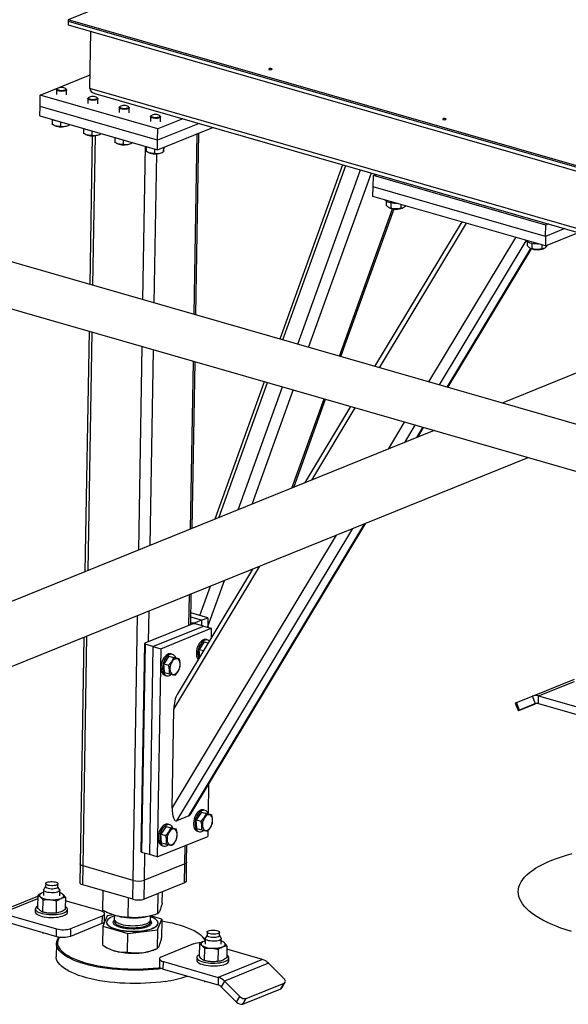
# Model space of a CAD drawing. Header units: millimetres. Extents: x 5 to 589, y 5 to 415.
# Tile 25 of 90: x 187 to 202, y 42 to 68. Entities that reach past the tile are written whole.
import ezdxf

# ---------------------------------------------------------------- set-up
doc = ezdxf.new("R2010")
doc.units = ezdxf.units.MM
doc.layers.add('TRAIT-FORT', color=4, linetype='Continuous', lineweight=25)

msp = doc.modelspace()

# ---------------------------------------------------------------- linework, layer by layer
at = {"layer": 'TRAIT-FORT', "color": 4, "linetype": 'Continuous', "lineweight": 25}
for p, q in [((205.575, 75.272), (188.106, 68.201)), ((188.105, 68.163), (188.103, 68.061)), ((188.103, 68.061), (225.552, 57.287)), ((188.106, 68.201), (188.105, 68.163)), ((188.105, 68.163), (225.554, 57.388)), ((225.554, 57.426), (188.106, 68.201)), ((188.685, 66.355), (188.711, 67.886)), ((187.353, 66.174), (188.692, 66.716)), ((187.348, 65.869), (187.353, 66.174)), ((190.509, 65.266), (187.353, 66.174)), ((187.79, 66.323), (187.788, 66.189)), ((187.817, 66.355), (187.799, 66.34)), ((188.052, 66.335), (188.034, 66.351)), ((188.058, 66.184), (188.06, 66.319)), ((225.924, 55.641), (188.685, 66.355)), ((188.816, 66.219), (225.907, 55.547)), ((188.632, 66.081), (188.629, 65.947)), ((188.659, 66.113), (188.641, 66.098)), ((188.893, 66.093), (188.876, 66.109)), ((188.9, 65.942), (188.902, 66.077)), ((187.343, 65.615), (187.348, 65.869)), ((190.504, 64.961), (187.348, 65.869)), ((189.473, 65.839), (189.471, 65.704)), ((189.5, 65.871), (189.482, 65.855)), ((189.735, 65.851), (189.717, 65.867)), ((189.741, 65.7), (189.743, 65.835)), ((187.343, 65.615), (190.499, 64.707)), ((187.677, 65.518), (187.675, 65.386)), ((187.9, 65.455), (187.898, 65.334)), ((188.134, 65.387), (188.134, 65.372)), ((190.315, 65.597), (190.312, 65.462)), ((190.342, 65.629), (190.324, 65.613)), ((191.619, 65.413), (190.504, 64.961)), ((191.182, 65.539), (190.509, 65.266)), ((190.576, 65.609), (190.559, 65.625)), ((190.583, 65.458), (190.585, 65.592)), ((217.214, 52.875), (173.972, 65.317)), ((187.718, 65.364), (187.738, 65.355)), ((188.08, 65.349), (188.106, 65.36)), ((188.518, 65.276), (188.516, 65.144)), ((188.56, 65.122), (188.58, 65.113)), ((188.742, 65.212), (188.74, 65.092)), ((188.921, 65.107), (188.947, 65.118)), ((188.975, 65.145), (188.975, 65.13)), ((190.499, 64.707), (191.984, 65.308)), ((190.504, 64.961), (190.509, 65.266)), ((191.487, 60.278), (191.569, 65.14)), ((191.534, 60.264), (191.616, 65.159)), ((188.752, 65.082), (188.684, 61.084)), ((188.765, 61.061), (188.833, 65.086)), ((189.36, 65.034), (189.358, 64.901)), ((189.401, 64.879), (189.421, 64.871)), ((189.583, 64.97), (189.581, 64.85)), ((189.763, 64.865), (189.789, 64.876)), ((189.817, 64.903), (189.817, 64.888)), ((190.499, 64.707), (190.504, 64.961)), ((190.112, 60.673), (190.181, 64.798)), ((190.202, 64.792), (190.199, 64.659)), ((190.243, 64.637), (190.263, 64.629)), ((190.414, 60.586), (190.482, 64.599)), ((190.425, 64.728), (190.423, 64.608)), ((190.604, 64.623), (190.63, 64.633)), ((190.66, 64.772), (190.658, 64.646)), ((190.671, 64.776), (190.67, 64.735)), ((173.635, 64.148), (215.387, 52.136)), ((195.473, 64.304), (193.784, 59.617)), ((193.87, 59.592), (195.558, 64.279)), ((194.269, 59.477), (195.958, 64.164)), ((194.56, 59.393), (196.249, 64.081)), ((196.294, 63.706), (196.299, 64.011)), ((196.299, 64.011), (196.378, 64.044)), ((200.927, 62.68), (196.299, 64.011)), ((196.289, 63.452), (196.294, 63.706)), ((200.922, 62.374), (196.294, 63.706)), ((200.918, 62.12), (196.289, 63.452)), ((196.647, 63.321), (196.645, 63.218)), ((196.77, 63.276), (196.768, 63.136)), ((195.388, 59.155), (196.816, 63.119)), ((195.428, 59.144), (196.858, 63.113)), ((196.726, 63.147), (196.738, 63.141)), ((197.034, 63.238), (197.033, 63.128)), ((197.08, 63.135), (197.09, 63.14)), ((198.672, 62.766), (196.334, 58.883)), ((196.462, 58.846), (198.799, 62.73)), ((200.918, 62.12), (201.809, 62.481)), ((200.922, 62.374), (200.927, 62.68)), ((201.445, 62.586), (200.922, 62.374)), ((201.007, 62.712), (200.927, 62.68)), ((197.788, 58.465), (200.126, 62.348)), ((198.072, 58.383), (200.407, 62.261)), ((200.434, 62.232), (200.432, 62.128)), ((200.922, 62.374), (200.918, 62.12)), ((198.28, 58.323), (200.525, 62.052)), ((198.299, 58.318), (200.542, 62.045)), ((200.513, 62.057), (200.525, 62.052)), ((200.557, 62.187), (200.555, 62.047)), ((200.821, 62.148), (200.82, 62.039)), ((200.867, 62.046), (200.877, 62.05)), ((200.963, 62.138), (200.962, 62.112)), ((207.231, 60.921), (199.76, 57.897)), ((188.663, 59.825), (188.554, 53.361)), ((188.636, 53.394), (188.744, 59.801)), ((189.998, 53.946), (190.09, 59.414)), ((190.304, 54.07), (190.393, 59.327)), ((191.39, 54.509), (191.466, 59.018)), ((191.437, 54.528), (191.513, 59.005)), ((193.371, 58.47), (192.039, 54.772)), ((192.149, 54.816), (193.456, 58.445)), ((192.666, 55.026), (193.856, 58.33)), ((193.042, 55.178), (194.147, 58.247)), ((194.111, 55.611), (194.975, 58.008)), ((194.163, 55.631), (195.015, 57.997)), ((195.685, 57.804), (194.446, 55.746)), ((194.644, 55.826), (195.813, 57.767)), ((196.702, 56.659), (197.139, 57.386)), ((197.142, 56.838), (197.423, 57.304)), ((197.465, 56.968), (197.631, 57.244)), ((197.493, 56.98), (197.649, 57.239)), ((197.933, 57.157), (180.931, 50.276)), ((181.54, 48.773), (200.459, 56.431)), ((191.023, 46.671), (195.75, 54.525)), ((191.345, 46.802), (196.072, 54.655)), ((191.401, 46.858), (196.101, 54.667)), ((190.894, 47.01), (195.31, 54.346)), ((190.939, 49.67), (193.252, 53.514)), ((193.054, 53.433), (191.026, 50.063)), ((191.643, 52.188), (191.928, 52.977)), ((191.856, 51.888), (192.304, 53.13)), ((191.346, 51.921), (191.36, 52.748)), ((191.393, 51.94), (191.407, 52.767)), ((191.407, 52.756), (191.411, 52.768)), ((189.848, 45.067), (189.968, 52.184)), ((190.26, 51.482), (190.274, 52.308)), ((191.685, 52.058), (191.397, 52.141)), ((191.855, 52.127), (191.399, 52.258)), ((191.448, 51.962), (190.159, 51.44)), ((190.377, 51.354), (191.734, 51.903)), ((191.394, 52.001), (191.439, 51.988)), ((191.439, 51.988), (191.515, 51.99)), ((191.439, 51.959), (191.439, 51.988)), ((191.524, 51.964), (191.448, 51.962)), ((191.685, 52.058), (191.515, 51.99)), ((191.515, 51.99), (191.515, 51.964)), ((191.734, 51.903), (191.524, 51.964)), ((191.685, 52.058), (191.683, 51.918)), ((191.685, 52.058), (191.855, 52.127)), ((191.734, 51.903), (191.944, 51.843)), ((191.855, 52.127), (191.85, 51.87)), ((188.502, 45.454), (188.606, 51.633)), ((190.588, 51.293), (191.944, 51.843)), ((191.944, 51.843), (191.94, 51.582)), ((188.524, 51.6), (188.421, 45.513)), ((190.064, 45.846), (190.159, 51.44)), ((190.167, 51.415), (190.072, 45.82)), ((190.159, 51.44), (190.167, 51.415)), ((190.377, 51.354), (190.167, 51.415)), ((190.377, 51.354), (190.283, 45.759)), ((190.377, 51.354), (190.588, 51.293)), ((191.758, 51.479), (191.623, 51.275)), ((191.758, 51.479), (191.86, 51.45)), ((191.758, 51.479), (191.863, 51.455)), ((191.857, 51.525), (191.814, 51.537)), ((190.588, 51.293), (190.493, 45.699)), ((190.808, 51.095), (190.673, 50.89)), ((190.808, 51.095), (190.934, 51.058)), ((190.808, 51.095), (190.96, 51.059)), ((190.907, 51.141), (190.865, 51.153)), ((191.623, 51.275), (191.735, 51.242)), ((191.636, 51.077), (191.623, 51.275)), ((190.673, 50.89), (190.799, 50.854)), ((190.689, 50.651), (190.673, 50.89)), ((190.96, 51.059), (191.086, 51.023)), ((190.689, 50.651), (190.815, 50.615)), ((190.7, 50.582), (190.742, 50.569)), ((200.569, 50.017), (201.705, 50.477)), ((200.738, 50.023), (201.704, 50.414)), ((200.734, 49.819), (200.738, 50.023)), ((200.738, 50.023), (202.211, 49.599)), ((200.107, 49.829), (200.188, 49.629)), ((200.147, 49.846), (200.569, 50.017)), ((200.228, 49.645), (200.147, 49.846)), ((200.657, 49.819), (200.221, 49.642)), ((200.228, 49.645), (200.65, 49.816)), ((200.65, 49.816), (200.569, 50.017)), ((200.734, 49.819), (202.207, 49.396)), ((190.894, 47.01), (190.939, 49.67)), ((191.873, 47.643), (191.86, 46.869)), ((191.681, 46.902), (191.545, 46.697)), ((191.681, 46.902), (191.807, 46.865)), ((191.681, 46.902), (191.832, 46.866)), ((191.779, 46.948), (191.737, 46.96)), ((191.832, 46.866), (191.958, 46.83)), ((191.345, 46.802), (191.023, 46.671)), ((191.545, 46.697), (191.671, 46.661)), ((191.562, 46.458), (191.545, 46.697)), ((190.731, 46.517), (190.596, 46.313)), ((190.731, 46.517), (190.857, 46.481)), ((190.731, 46.517), (190.883, 46.482)), ((190.829, 46.563), (190.787, 46.576)), ((190.883, 46.482), (191.009, 46.446)), ((191.562, 46.458), (191.688, 46.422)), ((191.573, 46.389), (191.615, 46.376)), ((191.852, 46.4), (191.85, 46.248)), ((190.493, 45.699), (191.85, 46.248)), ((190.596, 46.313), (190.722, 46.277)), ((190.612, 46.073), (190.596, 46.313)), ((190.612, 46.073), (190.738, 46.037)), ((190.072, 45.82), (190.064, 45.846)), ((190.283, 45.759), (190.072, 45.82)), ((190.152, 45.073), (190.164, 45.793)), ((190.623, 46.004), (190.665, 45.992)), ((191.238, 45.513), (191.246, 46.004)), ((191.285, 45.557), (191.293, 46.023)), ((190.493, 45.699), (190.283, 45.759)), ((191.277, 45.049), (191.285, 45.557)), ((188.421, 45.513), (188.413, 45.004)), ((188.493, 44.946), (188.502, 45.454)), ((189.848, 45.067), (188.502, 45.454)), ((191.238, 45.513), (190.152, 45.073)), ((191.229, 45.004), (191.238, 45.513)), ((189.84, 44.558), (189.848, 45.067)), ((190.144, 44.565), (190.152, 45.073)), ((191.229, 45.004), (190.144, 44.565)), ((187.444, 44.741), (187.407, 44.728)), ((187.445, 44.809), (187.443, 44.659)), ((187.498, 44.898), (187.45, 44.825)), ((187.5, 44.982), (187.498, 44.893)), ((187.828, 44.887), (187.829, 44.976)), ((187.873, 44.817), (187.828, 44.893)), ((187.875, 44.652), (187.878, 44.802)), ((187.894, 44.734), (187.877, 44.737)), ((189.84, 44.558), (188.493, 44.946)), ((189.037, 44.26), (189.046, 44.787)), ((190.63, 44.452), (190.635, 44.764)), ((186.152, 44.181), (187.288, 44.641)), ((186.322, 44.187), (187.287, 44.578)), ((187.289, 44.664), (187.283, 44.334)), ((187.424, 44.544), (187.418, 44.214)), ((187.788, 44.189), (187.794, 44.519)), ((188.029, 44.614), (188.023, 44.284)), ((188.982, 44.244), (188.027, 44.519)), ((189.711, 44.07), (189.72, 44.592)), ((190.508, 44.166), (190.517, 44.716)), ((187.221, 44.299), (187.219, 44.223)), ((188.084, 44.209), (188.085, 44.285)), ((186.318, 43.984), (187.791, 43.56)), ((186.322, 44.187), (187.794, 43.764)), ((188.174, 43.772), (189.022, 44.115)), ((189.019, 43.912), (189.022, 44.115)), ((189.152, 44.117), (189.03, 43.832)), ((189.079, 43.968), (189.082, 44.171)), ((189.103, 44.004), (189.079, 44.001)), ((189.136, 43.945), (189.136, 43.939)), ((189.321, 44.138), (189.152, 44.117)), ((189.343, 44.131), (189.341, 44.022)), ((189.484, 44.096), (189.518, 44.089)), ((190.14, 44.078), (190.169, 44.083)), ((190.309, 43.983), (190.314, 44.005)), ((190.314, 44.005), (190.316, 44.113)), ((190.623, 44.024), (190.316, 44.11)), ((190.501, 43.738), (190.623, 44.024)), ((190.623, 44.024), (190.614, 43.519)), ((187.791, 43.56), (187.794, 43.764)), ((188.171, 43.568), (189.019, 43.912)), ((188.171, 43.568), (188.174, 43.772)), ((189.03, 43.832), (189.021, 43.327)), ((189.03, 43.832), (189.704, 43.642)), ((189.704, 43.642), (190.501, 43.738)), ((190.501, 43.738), (190.492, 43.234)), ((190.517, 43.916), (190.517, 43.921)), ((191.837, 43.678), (191.835, 43.589)), ((192.165, 43.584), (192.166, 43.673)), ((187.426, 43.665), (187.426, 43.635)), ((189.696, 43.138), (189.704, 43.642)), ((191.712, 43.55), (191.687, 43.572)), ((191.781, 43.438), (191.744, 43.425)), ((191.782, 43.506), (191.78, 43.356)), ((191.835, 43.595), (191.787, 43.521)), ((192.21, 43.514), (192.165, 43.59)), ((192.212, 43.349), (192.215, 43.499)), ((192.231, 43.431), (192.214, 43.434)), ((187.789, 43.37), (187.783, 43.014)), ((189.215, 43.222), (189.232, 43.214)), ((190.396, 43.194), (190.482, 43.229)), ((191.466, 43.357), (190.618, 43.013)), ((191.626, 43.361), (191.62, 43.031)), ((191.761, 43.24), (191.755, 42.911)), ((192.131, 43.215), (192.125, 42.886)), ((192.366, 43.31), (192.36, 42.981)), ((193.319, 42.941), (192.364, 43.216)), ((190.558, 42.957), (190.555, 42.754)), ((190.655, 42.681), (190.659, 42.884)), ((190.659, 42.884), (192.131, 42.46)), ((191.557, 42.996), (191.556, 42.92)), ((193.319, 42.941), (192.131, 42.46)), ((192.421, 42.905), (192.422, 42.982)), ((190.655, 42.681), (192.128, 42.257)), ((193.486, 42.838), (192.299, 42.357)), ((193.897, 42.428), (193.486, 42.838)), ((191.763, 42.362), (191.762, 42.331)), ((192.131, 42.46), (192.128, 42.257)), ((192.299, 42.357), (192.212, 42.206)), ((192.299, 42.357), (192.71, 41.947)), ((192.212, 42.206), (192.623, 41.795)), ((192.798, 41.74), (193.816, 42.152)), ((192.885, 41.892), (193.903, 42.303)), ((193.816, 42.152), (193.903, 42.303)), ((193.843, 42.174), (193.93, 42.326)), ((192.623, 41.795), (192.71, 41.947)), ((192.798, 41.74), (192.885, 41.892))]:
    msp.add_line(p, q, dxfattribs=at)
at = {"layer": 'TRAIT-FORT', "color": 4, "linetype": 'Continuous', "lineweight": 25, "flags": 128}
for points in [[(193.5, 66.884), (193.492, 66.879), (193.49, 66.873), (193.496, 66.867), (193.507, 66.862), (193.523, 66.859), (193.541, 66.858), (193.558, 66.86), (193.572, 66.863), (193.58, 66.869), (193.582, 66.875), (193.576, 66.88), (193.565, 66.885), (193.549, 66.888), (193.531, 66.889), (193.514, 66.888), (193.5, 66.884)], [(187.79, 66.325), (187.797, 66.337), (187.799, 66.34)], [(188.052, 66.335), (188.06, 66.323), (188.058, 66.311), (188.047, 66.299), (188.026, 66.289), (187.998, 66.282), (187.965, 66.277), (187.928, 66.275), (187.892, 66.277), (187.858, 66.283), (187.829, 66.291), (187.807, 66.301), (187.794, 66.313), (187.79, 66.325), (187.79, 66.325)], [(187.809, 66.342), (187.813, 66.331), (187.827, 66.32), (187.849, 66.31), (187.878, 66.304), (187.912, 66.3), (187.946, 66.3), (187.979, 66.303), (188.007, 66.31), (188.028, 66.319), (188.039, 66.33), (188.041, 66.341), (188.032, 66.353), (188.014, 66.363), (187.988, 66.371), (187.956, 66.376), (187.922, 66.378), (187.888, 66.377), (187.857, 66.372), (187.832, 66.364), (187.816, 66.354), (187.809, 66.342)], [(188.632, 66.083), (188.638, 66.095), (188.641, 66.098)], [(188.893, 66.093), (188.901, 66.081), (188.9, 66.069), (188.888, 66.057), (188.868, 66.047), (188.84, 66.039), (188.806, 66.035), (188.77, 66.033), (188.733, 66.035), (188.699, 66.04), (188.67, 66.048), (188.648, 66.059), (188.635, 66.071), (188.632, 66.083), (188.632, 66.083)], [(188.651, 66.1), (188.655, 66.089), (188.668, 66.078), (188.691, 66.068), (188.72, 66.062), (188.753, 66.058), (188.788, 66.058), (188.821, 66.061), (188.849, 66.068), (188.869, 66.077), (188.881, 66.088), (188.883, 66.099), (188.874, 66.111), (188.856, 66.121), (188.83, 66.129), (188.798, 66.134), (188.764, 66.136), (188.729, 66.135), (188.699, 66.13), (188.674, 66.122), (188.658, 66.112), (188.651, 66.1)], [(189.473, 65.841), (189.48, 65.853), (189.482, 65.855)], [(189.735, 65.851), (189.743, 65.839), (189.741, 65.827), (189.73, 65.815), (189.709, 65.805), (189.681, 65.797), (189.648, 65.793), (189.611, 65.791), (189.575, 65.793), (189.541, 65.798), (189.512, 65.806), (189.49, 65.817), (189.477, 65.829), (189.473, 65.841), (189.473, 65.841)], [(189.492, 65.858), (189.496, 65.846), (189.51, 65.835), (189.532, 65.826), (189.561, 65.819), (189.595, 65.816), (189.629, 65.816), (189.662, 65.819), (189.69, 65.825), (189.711, 65.835), (189.723, 65.845), (189.724, 65.857), (189.715, 65.869), (189.697, 65.879), (189.671, 65.887), (189.639, 65.892), (189.605, 65.894), (189.571, 65.892), (189.54, 65.888), (189.516, 65.88), (189.499, 65.87), (189.492, 65.858)], [(190.334, 65.616), (190.338, 65.604), (190.351, 65.593), (190.374, 65.584), (190.403, 65.577), (190.436, 65.574), (190.471, 65.574), (190.504, 65.577), (190.532, 65.583), (190.552, 65.592), (190.564, 65.603), (190.566, 65.615), (190.557, 65.626), (190.539, 65.637), (190.513, 65.645), (190.481, 65.65), (190.447, 65.652), (190.413, 65.65), (190.382, 65.645), (190.357, 65.638), (190.341, 65.627), (190.334, 65.616)], [(190.315, 65.599), (190.321, 65.611), (190.324, 65.613)], [(190.576, 65.609), (190.584, 65.597), (190.583, 65.585), (190.571, 65.573), (190.551, 65.563), (190.523, 65.555), (190.489, 65.55), (190.453, 65.549), (190.416, 65.551), (190.382, 65.556), (190.353, 65.564), (190.331, 65.575), (190.318, 65.586), (190.315, 65.599), (190.315, 65.599)], [(198.171, 65.54), (198.163, 65.535), (198.161, 65.529), (198.166, 65.523), (198.178, 65.518), (198.194, 65.515), (198.212, 65.514), (198.229, 65.516), (198.243, 65.52), (198.251, 65.525), (198.252, 65.531), (198.247, 65.537), (198.236, 65.541), (198.22, 65.545), (198.202, 65.545), (198.185, 65.544), (198.171, 65.54)], [(196.949, 63.262), (196.92, 63.262), (196.867, 63.264), (196.815, 63.269), (196.766, 63.277), (196.723, 63.288), (196.685, 63.301), (196.655, 63.316), (196.632, 63.333), (196.619, 63.351), (196.617, 63.358)], [(200.736, 62.172), (200.707, 62.172), (200.654, 62.174), (200.602, 62.179), (200.553, 62.187), (200.51, 62.198), (200.472, 62.212), (200.441, 62.227), (200.419, 62.244), (200.406, 62.261), (200.404, 62.268)], [(191.814, 51.537), (191.784, 51.541), (191.752, 51.537), (191.718, 51.522), (191.685, 51.5), (191.654, 51.469), (191.625, 51.431), (191.599, 51.388), (191.578, 51.34), (191.562, 51.289)], [(191.894, 51.506), (191.886, 51.511), (191.858, 51.525), (191.827, 51.529), (191.794, 51.524), (191.76, 51.51), (191.727, 51.488), (191.696, 51.457), (191.667, 51.419), (191.641, 51.376), (191.62, 51.328), (191.604, 51.277)], [(190.865, 51.153), (190.835, 51.157), (190.802, 51.152), (190.768, 51.138), (190.735, 51.115), (190.704, 51.084), (190.675, 51.047), (190.649, 51.003), (190.628, 50.955), (190.612, 50.905)], [(190.993, 51.05), (190.982, 51.074), (190.961, 51.105), (190.936, 51.127), (190.908, 51.141), (190.877, 51.145), (190.844, 51.14), (190.811, 51.126), (190.778, 51.103), (190.746, 51.072), (190.717, 51.035), (190.692, 50.991), (190.67, 50.943), (190.654, 50.893)], [(191.562, 51.289), (191.551, 51.237), (191.546, 51.186), (191.547, 51.136), (191.554, 51.091), (191.567, 51.05), (191.585, 51.016), (191.593, 51.005)], [(190.612, 50.905), (190.601, 50.853), (190.596, 50.801), (190.597, 50.752), (190.604, 50.706), (190.617, 50.666), (190.635, 50.632), (190.658, 50.606), (190.684, 50.588), (190.7, 50.582)], [(190.654, 50.893), (190.643, 50.841), (190.638, 50.789), (190.639, 50.74), (190.646, 50.694), (190.659, 50.654), (190.677, 50.62), (190.7, 50.593), (190.727, 50.575), (190.756, 50.566), (190.789, 50.567), (190.822, 50.576), (190.855, 50.595), (190.864, 50.601)], [(190.835, 50.732), (190.841, 50.693), (190.853, 50.659), (190.869, 50.632), (190.891, 50.613), (190.915, 50.602), (190.942, 50.601), (190.971, 50.609), (190.999, 50.625), (191.027, 50.65), (191.052, 50.682), (191.073, 50.72), (191.09, 50.762), (191.102, 50.806), (191.108, 50.85), (191.108, 50.893), (191.102, 50.932), (191.091, 50.966), (191.074, 50.994), (191.053, 51.013), (191.028, 51.024), (191.001, 51.025), (190.973, 51.017), (190.944, 51), (190.917, 50.975), (190.892, 50.943), (190.871, 50.905), (190.854, 50.864), (190.842, 50.819), (190.836, 50.775), (190.835, 50.732)], [(200.221, 49.642), (200.206, 49.636), (200.196, 49.632), (200.189, 49.63), (200.188, 49.629), (200.191, 49.631), (200.2, 49.634), (200.212, 49.639), (200.228, 49.645)], [(191.737, 46.96), (191.707, 46.964), (191.674, 46.959), (191.641, 46.945), (191.608, 46.922), (191.576, 46.892), (191.547, 46.854), (191.522, 46.81), (191.501, 46.762), (191.484, 46.712)], [(191.865, 46.857), (191.854, 46.881), (191.834, 46.912), (191.809, 46.934), (191.78, 46.948), (191.749, 46.952), (191.716, 46.947), (191.683, 46.933), (191.65, 46.91), (191.619, 46.879), (191.59, 46.842), (191.564, 46.798), (191.543, 46.75), (191.527, 46.7)], [(191.484, 46.712), (191.474, 46.66), (191.469, 46.608), (191.47, 46.559), (191.477, 46.513), (191.489, 46.473), (191.507, 46.439), (191.53, 46.413), (191.557, 46.395), (191.573, 46.389)], [(191.527, 46.7), (191.516, 46.648), (191.511, 46.596), (191.512, 46.547), (191.519, 46.501), (191.531, 46.461), (191.549, 46.427), (191.572, 46.4), (191.599, 46.382), (191.629, 46.373), (191.661, 46.374), (191.694, 46.383), (191.728, 46.402), (191.736, 46.408)], [(191.708, 46.539), (191.714, 46.5), (191.725, 46.466), (191.742, 46.439), (191.763, 46.42), (191.788, 46.409), (191.815, 46.408), (191.843, 46.416), (191.872, 46.432), (191.899, 46.457), (191.924, 46.489), (191.946, 46.527), (191.963, 46.569), (191.974, 46.613), (191.98, 46.657), (191.981, 46.7), (191.975, 46.739), (191.963, 46.773), (191.947, 46.801), (191.926, 46.82), (191.901, 46.831), (191.874, 46.832), (191.845, 46.824), (191.817, 46.807), (191.789, 46.782), (191.764, 46.75), (191.743, 46.712), (191.726, 46.671), (191.714, 46.627), (191.708, 46.582), (191.708, 46.539)], [(190.535, 46.327), (190.524, 46.275), (190.519, 46.224), (190.52, 46.175), (190.527, 46.129), (190.54, 46.089), (190.558, 46.055), (190.58, 46.028), (190.607, 46.01), (190.623, 46.004)], [(190.787, 46.576), (190.757, 46.58), (190.725, 46.575), (190.691, 46.561), (190.658, 46.538), (190.627, 46.507), (190.598, 46.469), (190.572, 46.426), (190.551, 46.378), (190.535, 46.327)], [(190.915, 46.473), (190.904, 46.497), (190.884, 46.527), (190.859, 46.55), (190.831, 46.563), (190.8, 46.567), (190.767, 46.563), (190.733, 46.548), (190.7, 46.526), (190.669, 46.495), (190.64, 46.457), (190.614, 46.414), (190.593, 46.366), (190.577, 46.315)], [(190.758, 46.155), (190.764, 46.116), (190.775, 46.082), (190.792, 46.055), (190.813, 46.035), (190.838, 46.025), (190.865, 46.023), (190.894, 46.031), (190.922, 46.048), (190.949, 46.073), (190.974, 46.105), (190.996, 46.143), (191.013, 46.185), (191.025, 46.229), (191.031, 46.273), (191.031, 46.316), (191.025, 46.355), (191.014, 46.389), (190.997, 46.416), (190.976, 46.436), (190.951, 46.446), (190.924, 46.448), (190.895, 46.44), (190.867, 46.423), (190.84, 46.398), (190.815, 46.366), (190.793, 46.328), (190.776, 46.286), (190.765, 46.242), (190.758, 46.198), (190.758, 46.155)], [(190.577, 46.315), (190.566, 46.263), (190.561, 46.212), (190.562, 46.162), (190.569, 46.117), (190.582, 46.076), (190.6, 46.042), (190.622, 46.016), (190.649, 45.998), (190.679, 45.989), (190.711, 45.989), (190.745, 45.999), (190.778, 46.017), (190.786, 46.023)], [(201.625, 43.691), (201.478, 43.738), (201.338, 43.786), (201.205, 43.837), (201.079, 43.889), (200.961, 43.944), (200.85, 44), (200.746, 44.058), (200.652, 44.117), (200.565, 44.178), (200.487, 44.24), (200.418, 44.303), (200.358, 44.367), (200.307, 44.432), (200.265, 44.497), (200.232, 44.563), (200.209, 44.629), (200.195, 44.696), (200.191, 44.762), (200.196, 44.828), (200.21, 44.894), (200.234, 44.959), (200.268, 45.024), (200.31, 45.088), (200.362, 45.151), (200.423, 45.214), (200.493, 45.274), (200.571, 45.334), (200.658, 45.392), (200.754, 45.448), (200.858, 45.503), (200.969, 45.556), (201.088, 45.607), (201.215, 45.655), (201.349, 45.702), (201.489, 45.746), (201.636, 45.788)], [(191.285, 45.557), (191.285, 45.551), (191.277, 45.537), (191.261, 45.524), (191.238, 45.513)], [(191.285, 45.557), (191.285, 45.551), (191.277, 45.537), (191.261, 45.524), (191.238, 45.513)], [(188.502, 45.454), (188.471, 45.465), (188.448, 45.477), (188.431, 45.49), (188.422, 45.504), (188.421, 45.513)], [(188.502, 45.454), (188.471, 45.465), (188.448, 45.477), (188.431, 45.49), (188.422, 45.504), (188.421, 45.513)], [(187.536, 45.016), (187.565, 45.025), (187.599, 45.031), (187.637, 45.034), (187.677, 45.034), (187.716, 45.031), (187.752, 45.025), (187.783, 45.016), (187.807, 45.005), (187.823, 44.992), (187.829, 44.979), (187.826, 44.965), (187.814, 44.953), (187.793, 44.942), (187.764, 44.933), (187.73, 44.927), (187.692, 44.923), (187.652, 44.923), (187.613, 44.926), (187.577, 44.933), (187.546, 44.942), (187.522, 44.953), (187.506, 44.965), (187.5, 44.979), (187.503, 44.992), (187.515, 45.005), (187.536, 45.016)], [(188.493, 44.946), (188.463, 44.956), (188.439, 44.968), (188.422, 44.982), (188.414, 44.996), (188.413, 45.004)], [(191.277, 45.049), (191.276, 45.043), (191.268, 45.029), (191.252, 45.016), (191.229, 45.004)], [(187.407, 44.728), (187.382, 44.717), (187.362, 44.705), (187.348, 44.691), (187.339, 44.677), (187.335, 44.663), (187.337, 44.649), (187.344, 44.635), (187.357, 44.621)], [(187.444, 44.741), (187.435, 44.739), (187.407, 44.728)], [(187.873, 44.817), (187.877, 44.808), (187.876, 44.793), (187.864, 44.777), (187.844, 44.764), (187.814, 44.752), (187.778, 44.742), (187.736, 44.736), (187.69, 44.733), (187.644, 44.733), (187.598, 44.737), (187.555, 44.744), (187.517, 44.754), (187.486, 44.766), (187.463, 44.78), (187.449, 44.795), (187.445, 44.811), (187.45, 44.825)], [(187.791, 44.853), (187.763, 44.844), (187.729, 44.838), (187.69, 44.834), (187.651, 44.834), (187.612, 44.837), (187.576, 44.844), (187.545, 44.853), (187.521, 44.864), (187.505, 44.876), (187.498, 44.89), (187.498, 44.893)], [(187.911, 44.583), (187.936, 44.595), (187.956, 44.607), (187.97, 44.62), (187.979, 44.634), (187.983, 44.648), (187.981, 44.663), (187.974, 44.677), (187.962, 44.691)], [(187.219, 44.223), (187.22, 44.212), (187.23, 44.19), (187.248, 44.169), (187.276, 44.149), (187.312, 44.13), (187.356, 44.114), (187.406, 44.099), (187.462, 44.087), (187.522, 44.078), (187.585, 44.072), (187.649, 44.07), (187.714, 44.07), (187.777, 44.074), (187.837, 44.081), (187.893, 44.091), (187.944, 44.104), (187.988, 44.119)], [(187.284, 44.374), (187.28, 44.372), (187.251, 44.352), (187.232, 44.332), (187.222, 44.31), (187.222, 44.288), (187.231, 44.267), (187.25, 44.245), (187.277, 44.225), (187.313, 44.207), (187.357, 44.19), (187.407, 44.175), (187.463, 44.163), (187.523, 44.154), (187.586, 44.149), (187.651, 44.146), (187.715, 44.146), (187.778, 44.15), (187.838, 44.157), (187.895, 44.167), (187.945, 44.18), (187.989, 44.195)], [(187.988, 44.119), (188.025, 44.136), (188.053, 44.156), (188.073, 44.176), (188.083, 44.198), (188.084, 44.209)], [(187.989, 44.195), (188.026, 44.213), (188.055, 44.232), (188.074, 44.253), (188.084, 44.274), (188.084, 44.296), (188.075, 44.318), (188.056, 44.339), (188.028, 44.359), (188.024, 44.361)], [(189.022, 44.115), (189.051, 44.13), (189.071, 44.146), (189.081, 44.163), (189.081, 44.181), (189.07, 44.199), (189.049, 44.216), (189.019, 44.231), (188.982, 44.244)], [(189.019, 43.912), (189.048, 43.926), (189.068, 43.942), (189.078, 43.96), (189.079, 43.968)], [(189.343, 44.107), (189.343, 44.107), (189.288, 44.087), (189.24, 44.065), (189.201, 44.042), (189.171, 44.016), (189.15, 43.99), (189.138, 43.963), (189.136, 43.935), (189.144, 43.907), (189.161, 43.88), (189.188, 43.853), (189.223, 43.828), (189.267, 43.804), (189.319, 43.782), (189.378, 43.762), (189.444, 43.744), (189.514, 43.729), (189.589, 43.717), (189.668, 43.708), (189.748, 43.702), (189.83, 43.699), (189.912, 43.7), (189.992, 43.704), (190.07, 43.711), (190.145, 43.721), (190.215, 43.734), (190.28, 43.75), (190.338, 43.768), (190.39, 43.789), (190.433, 43.812), (190.468, 43.837), (190.493, 43.863), (190.51, 43.889), (190.51, 43.889)], [(189.136, 43.939), (189.136, 43.93), (189.144, 43.902), (189.161, 43.875), (189.188, 43.848), (189.223, 43.823), (189.267, 43.799), (189.319, 43.777), (189.378, 43.757), (189.444, 43.739), (189.514, 43.724), (189.589, 43.712), (189.668, 43.703), (189.748, 43.697), (189.83, 43.694), (189.912, 43.695), (189.992, 43.699), (190.07, 43.706), (190.145, 43.716), (190.215, 43.729), (190.28, 43.745), (190.338, 43.763), (190.389, 43.784), (190.433, 43.807), (190.468, 43.832), (190.493, 43.857), (190.51, 43.884)], [(189.341, 44.022), (189.342, 44.01), (189.352, 43.987), (189.37, 43.964), (189.397, 43.943), (189.433, 43.923), (189.477, 43.905), (189.527, 43.889), (189.583, 43.875), (189.644, 43.864), (189.708, 43.856), (189.775, 43.851), (189.843, 43.849), (189.911, 43.85), (189.977, 43.854), (190.04, 43.862), (190.098, 43.873), (190.152, 43.886), (190.199, 43.902), (190.239, 43.92), (190.271, 43.939), (190.295, 43.961), (190.309, 43.983)], [(189.348, 43.994), (189.341, 43.972), (189.343, 43.949), (189.354, 43.926), (189.375, 43.904), (189.405, 43.883), (189.442, 43.863), (189.488, 43.845), (189.54, 43.83), (189.597, 43.817), (189.659, 43.806), (189.724, 43.799), (189.791, 43.795), (189.859, 43.794), (189.926, 43.796), (189.992, 43.801), (190.054, 43.809), (190.111, 43.821), (190.164, 43.835), (190.209, 43.851), (190.247, 43.869), (190.277, 43.889), (190.298, 43.911), (190.31, 43.933), (190.313, 43.956), (190.307, 43.978)], [(190.51, 43.889), (190.517, 43.917), (190.514, 43.945), (190.501, 43.972), (190.479, 43.999), (190.448, 44.025), (190.408, 44.05), (190.36, 44.073), (190.316, 44.091)], [(191.781, 43.457), (191.76, 43.491), (191.723, 43.536), (191.677, 43.581), (191.622, 43.625), (191.559, 43.667), (191.487, 43.708), (191.407, 43.747), (191.319, 43.785), (191.225, 43.82), (191.123, 43.853), (191.016, 43.884), (190.903, 43.913), (190.784, 43.938), (190.661, 43.961), (190.622, 43.968)], [(190.51, 43.884), (190.517, 43.912), (190.517, 43.916)], [(192.13, 43.639), (192.101, 43.63), (192.067, 43.623), (192.029, 43.62), (191.989, 43.62), (191.95, 43.623), (191.914, 43.629), (191.883, 43.638), (191.859, 43.649), (191.843, 43.662), (191.837, 43.675), (191.84, 43.689), (191.852, 43.701), (191.873, 43.712), (191.902, 43.721), (191.936, 43.728), (191.974, 43.731), (192.014, 43.731), (192.053, 43.728), (192.089, 43.721), (192.12, 43.713), (192.144, 43.702), (192.159, 43.689), (192.166, 43.676), (192.163, 43.662), (192.151, 43.65), (192.13, 43.639)], [(190.618, 42.694), (190.527, 42.682), (190.394, 42.669), (190.259, 42.659), (190.121, 42.653), (189.982, 42.649), (189.842, 42.649), (189.702, 42.652), (189.563, 42.659), (189.425, 42.668), (189.289, 42.681), (189.155, 42.697), (189.024, 42.716), (188.897, 42.738), (188.775, 42.763), (188.658, 42.79), (188.546, 42.82), (188.44, 42.853), (188.34, 42.887), (188.248, 42.924), (188.163, 42.963), (188.086, 43.004), (188.017, 43.046), (187.957, 43.09), (187.906, 43.135), (187.864, 43.18), (187.831, 43.227), (187.808, 43.274), (187.794, 43.321), (187.789, 43.369), (187.795, 43.416), (187.81, 43.463), (187.835, 43.509), (187.862, 43.546)], [(187.87, 43.544), (187.861, 43.532), (187.837, 43.486), (187.822, 43.44), (187.817, 43.394), (187.821, 43.347), (187.835, 43.3), (187.858, 43.254), (187.89, 43.208), (187.932, 43.163), (187.983, 43.119), (188.042, 43.075), (188.11, 43.034), (188.186, 42.994), (188.269, 42.955), (188.36, 42.919), (188.458, 42.884), (188.563, 42.852), (188.673, 42.823), (188.789, 42.796), (188.91, 42.771), (189.035, 42.75), (189.164, 42.731), (189.296, 42.715), (189.431, 42.703), (189.567, 42.693), (189.704, 42.687), (189.842, 42.684), (189.98, 42.684), (190.117, 42.687), (190.253, 42.694), (190.387, 42.704), (190.518, 42.717), (190.57, 42.723)], [(191.744, 43.425), (191.719, 43.414), (191.699, 43.401), (191.685, 43.388), (191.676, 43.374), (191.672, 43.36), (191.674, 43.346), (191.681, 43.331), (191.693, 43.317)], [(191.712, 43.55), (191.749, 43.513), (191.782, 43.473)], [(191.781, 43.438), (191.772, 43.435), (191.744, 43.425)], [(192.167, 43.454), (192.134, 43.443), (192.094, 43.436), (192.05, 43.431), (192.004, 43.429), (191.957, 43.431), (191.913, 43.437), (191.872, 43.445), (191.837, 43.456), (191.81, 43.469), (191.792, 43.484), (191.783, 43.5), (191.784, 43.516), (191.787, 43.521)], [(192.165, 43.584), (192.162, 43.573), (192.149, 43.561), (192.128, 43.55), (192.1, 43.541), (192.065, 43.534), (192.027, 43.531), (191.988, 43.531), (191.949, 43.534), (191.913, 43.54), (191.882, 43.549), (191.858, 43.56), (191.842, 43.573), (191.835, 43.586), (191.835, 43.589)], [(192.21, 43.514), (192.211, 43.513), (192.215, 43.497), (192.208, 43.482), (192.192, 43.467), (192.167, 43.454)], [(192.248, 43.28), (192.273, 43.291), (192.293, 43.304), (192.307, 43.317), (192.316, 43.331), (192.32, 43.345), (192.318, 43.359), (192.311, 43.374), (192.298, 43.388)], [(190.713, 42.352), (190.586, 42.334), (190.455, 42.319), (190.321, 42.308), (190.184, 42.3), (190.046, 42.295), (189.906, 42.293), (189.766, 42.294), (189.627, 42.299), (189.488, 42.307), (189.351, 42.318), (189.215, 42.333), (189.083, 42.35), (188.954, 42.37), (188.83, 42.394), (188.71, 42.42), (188.595, 42.449), (188.486, 42.48), (188.383, 42.514), (188.287, 42.55), (188.199, 42.588), (188.118, 42.627), (188.045, 42.669), (187.98, 42.712), (187.925, 42.756), (187.878, 42.801), (187.84, 42.848), (187.812, 42.894), (187.793, 42.942), (187.784, 42.989), (187.783, 43.014)], [(190.618, 43.013), (190.589, 42.999), (190.569, 42.982), (190.559, 42.965), (190.559, 42.947), (190.57, 42.929), (190.591, 42.913), (190.621, 42.897), (190.659, 42.884)], [(191.556, 42.92), (191.557, 42.909), (191.567, 42.887), (191.585, 42.866), (191.613, 42.846), (191.649, 42.827), (191.693, 42.81), (191.743, 42.796), (191.799, 42.784), (191.859, 42.775), (191.922, 42.769), (191.986, 42.766), (192.051, 42.767), (192.114, 42.771), (192.174, 42.778), (192.23, 42.788), (192.281, 42.8), (192.325, 42.816), (192.362, 42.833), (192.39, 42.852), (192.41, 42.873), (192.42, 42.894), (192.421, 42.905)], [(191.621, 43.071), (191.617, 43.068), (191.588, 43.049), (191.569, 43.028), (191.559, 43.007), (191.558, 42.985), (191.568, 42.963), (191.587, 42.942), (191.614, 42.922), (191.65, 42.903), (191.694, 42.887), (191.744, 42.872), (191.8, 42.86), (191.86, 42.851), (191.923, 42.845), (191.988, 42.843), (192.052, 42.843), (192.115, 42.847), (192.175, 42.854), (192.232, 42.864), (192.282, 42.877), (192.326, 42.892), (192.363, 42.909), (192.391, 42.929), (192.411, 42.949), (192.421, 42.971), (192.421, 42.993), (192.412, 43.014), (192.393, 43.036), (192.365, 43.056), (192.361, 43.058)], [(190.555, 42.754), (190.556, 42.744), (190.567, 42.726), (190.588, 42.709), (190.617, 42.694), (190.655, 42.681)], [(193.903, 42.303), (193.917, 42.312), (193.928, 42.323), (193.935, 42.338), (193.936, 42.354), (193.933, 42.372), (193.925, 42.391), (193.913, 42.409), (193.897, 42.428)]]:
    msp.add_lwpolyline(points, dxfattribs=at)
at = {"layer": 'TRAIT-FORT', "color": 4, "linetype": 'Continuous', "lineweight": 25}
for centre, radius, start, end in [((187.852, 65.921), 0.439, 246.0459, 261.851), ((187.917, 65.835), 0.512, 249.5554, 288.5101), ((188.694, 65.679), 0.439, 246.0459, 261.851), ((188.759, 65.593), 0.512, 249.5554, 288.5101), ((189.535, 65.437), 0.439, 246.0459, 261.851), ((189.6, 65.351), 0.512, 249.5554, 288.5101), ((190.377, 65.195), 0.439, 246.0459, 261.851), ((190.442, 65.109), 0.512, 249.5554, 288.5101), ((196.917, 63.611), 0.503, 249.1777, 288.8878), ((200.704, 62.522), 0.503, 249.1777, 288.8878), ((191.959, 51.165), 0.373, 162.5402, 200.5552), ((200.662, 49.777), 0.258, 72.8647, 111.2543), ((209.448, 26.866), 24.791, 112.0349, 112.1357), ((200.696, 49.696), 0.129, 72.8647, 111.2543), ((189.989, 45.581), 0.533, 254.65, 287.798), ((187.783, 44.899), 0.0465, 280.5705, 345.5972), ((187.809, 44.495), 0.249, 52.0555, 74.1402), ((187.607, 45.017), 0.469, 237.67, 270.2268), ((187.677, 45.281), 0.736, 264.66, 288.5497), ((189.981, 45.072), 0.533, 254.65, 287.798), ((189.86, 45.948), 1.891, 259.5568, 278.5087), ((187.971, 44.406), 0.666, 254.65, 287.798), ((187.967, 44.203), 0.666, 254.65, 287.798), ((192.146, 43.191), 0.249, 52.0555, 74.1402), ((189.588, 44.021), 0.882, 246.2376, 254.8444), ((189.849, 45.101), 1.993, 255.7058, 277.017), ((189.978, 44.288), 1.171, 275.6114, 290.8762), ((191.651, 42.82), 0.567, 88.2719, 109.1011), ((191.944, 43.713), 0.469, 237.67, 270.2268), ((192.014, 43.977), 0.736, 264.66, 288.5497), ((193.201, 42.562), 0.396, 44.0565, 72.7637), ((190.257, 45.556), 3.236, 278.0928, 288.8844), ((192.014, 42.082), 0.396, 44.0565, 72.7637), ((192.069, 42.068), 0.198, 44.0565, 72.7637), ((193.798, 42.201), 0.0524, 289.9485, 329.4143), ((192.845, 42.069), 0.182, 222.1826, 282.6162), ((192.758, 41.917), 0.182, 222.1826, 282.6162)]:
    msp.add_arc(centre, radius, start, end, dxfattribs=at)
for centre, major_axis, ratio, start_param, end_param in [((188.913, 66.36), (0.228, 0.012), 0.667895, 3.09539, 4.235362), ((188.913, 66.36), (0.228, 0.012), 0.667895, 3.09539, 4.235362), ((191.075, 49.725), (0.029, 0.398), 0.333896, 0.581183, 1.733184), ((191.03, 47.065), (0.029, 0.398), 0.333896, 1.733184, 3.30398), ((191.352, 47.196), (0.029, 0.398), 0.333896, 3.30398, 3.722776)]:
    msp.add_ellipse(centre, major_axis=major_axis, ratio=ratio, start_param=start_param, end_param=end_param, dxfattribs=at)
for points, knots in [([(187.898, 65.334), (187.879, 65.333), (187.839, 65.331), (187.781, 65.34), (187.726, 65.359), (187.692, 65.377), (187.675, 65.386)], [0, 0, 0, 0, 0.264605, 0.534948, 0.765343, 1, 1, 1, 1]), ([(187.898, 65.334), (187.919, 65.332), (187.96, 65.327), (188.021, 65.333), (188.079, 65.348), (188.115, 65.364), (188.134, 65.372)], [0, 0, 0, 0, 0.264605, 0.534948, 0.765343, 1, 1, 1, 1]), ([(188.137, 65.386), (188.137, 65.382), (188.135, 65.375), (188.134, 65.373), (188.134, 65.372)], [0, 0, 0, 0, 0.7107441, 1, 1, 1, 1]), ([(188.74, 65.092), (188.72, 65.091), (188.681, 65.089), (188.623, 65.098), (188.567, 65.117), (188.533, 65.135), (188.516, 65.144)], [0, 0, 0, 0, 0.264605, 0.534948, 0.765343, 1, 1, 1, 1]), ([(188.74, 65.092), (188.76, 65.09), (188.801, 65.085), (188.862, 65.091), (188.921, 65.106), (188.957, 65.122), (188.975, 65.13)], [0, 0, 0, 0, 0.264605, 0.534948, 0.765343, 1, 1, 1, 1]), ([(188.979, 65.144), (188.978, 65.139), (188.977, 65.133), (188.975, 65.13), (188.975, 65.13)], [0, 0, 0, 0, 0.710744, 1, 1, 1, 1]), ([(189.581, 64.85), (189.562, 64.849), (189.522, 64.847), (189.464, 64.856), (189.409, 64.875), (189.375, 64.893), (189.358, 64.901)], [0, 0, 0, 0, 0.264605, 0.534948, 0.765343, 1, 1, 1, 1]), ([(189.581, 64.85), (189.602, 64.848), (189.643, 64.843), (189.704, 64.849), (189.762, 64.864), (189.799, 64.88), (189.817, 64.888)], [0, 0, 0, 0, 0.264605, 0.534948, 0.765343, 1, 1, 1, 1]), ([(189.821, 64.902), (189.82, 64.897), (189.818, 64.891), (189.817, 64.888), (189.817, 64.888)], [0, 0, 0, 0, 0.710744, 1, 1, 1, 1]), ([(190.423, 64.608), (190.403, 64.607), (190.364, 64.604), (190.306, 64.614), (190.25, 64.633), (190.216, 64.65), (190.199, 64.659)], [0, 0, 0, 0, 0.264605, 0.534948, 0.765343, 1, 1, 1, 1]), ([(190.423, 64.608), (190.443, 64.605), (190.484, 64.601), (190.545, 64.607), (190.604, 64.622), (190.64, 64.638), (190.658, 64.646)], [0, 0, 0, 0, 0.264605, 0.534948, 0.765343, 1, 1, 1, 1]), ([(190.67, 64.735), (190.668, 64.716), (190.666, 64.684), (190.662, 64.658), (190.66, 64.649), (190.659, 64.646), (190.658, 64.646)], [0, 0, 0, 0, 0.385549, 0.637642, 0.896546, 1, 1, 1, 1]), ([(196.645, 63.218), (196.656, 63.205), (196.677, 63.18), (196.709, 63.154), (196.739, 63.14), (196.758, 63.138), (196.768, 63.136)], [0, 0, 0, 0, 0.264605, 0.534948, 0.765343, 1, 1, 1, 1]), ([(197.033, 63.128), (196.999, 63.122), (196.943, 63.111), (196.862, 63.114), (196.808, 63.125), (196.776, 63.134), (196.768, 63.136)], [0, 0, 0, 0, 0.385549, 0.637642, 0.896546, 1, 1, 1, 1]), ([(197.171, 63.198), (197.16, 63.188), (197.136, 63.165), (197.1, 63.143), (197.065, 63.13), (197.043, 63.129), (197.033, 63.128)], [0, 0, 0, 0, 0.24263, 0.521051, 0.758331, 1, 1, 1, 1]), ([(200.432, 62.128), (200.443, 62.116), (200.464, 62.09), (200.496, 62.065), (200.526, 62.051), (200.545, 62.048), (200.555, 62.047)], [0, 0, 0, 0, 0.264605, 0.534948, 0.765343, 1, 1, 1, 1]), ([(200.82, 62.039), (200.786, 62.032), (200.73, 62.021), (200.649, 62.025), (200.595, 62.035), (200.563, 62.044), (200.555, 62.047)], [0, 0, 0, 0, 0.385549, 0.637642, 0.896546, 1, 1, 1, 1]), ([(200.962, 62.112), (200.95, 62.1), (200.925, 62.076), (200.887, 62.053), (200.852, 62.041), (200.83, 62.039), (200.82, 62.039)], [0, 0, 0, 0, 0.264605, 0.534948, 0.765343, 1, 1, 1, 1]), ([(191.851, 51.894), (191.853, 51.891), (191.863, 51.881), (191.87, 51.87), (191.875, 51.863)], [0, 0, 0, 0, 0.289673, 1, 1, 1, 1]), ([(190.934, 51.058), (190.927, 51.039), (190.913, 51.001), (190.881, 50.947), (190.842, 50.897), (190.814, 50.868), (190.799, 50.854)], [0, 0, 0, 0, 0.264605, 0.534948, 0.765343, 1, 1, 1, 1]), ([(190.815, 50.615), (190.82, 50.643), (190.827, 50.691), (190.821, 50.764), (190.81, 50.815), (190.801, 50.845), (190.799, 50.854)], [0, 0, 0, 0, 0.385549, 0.637642, 0.896546, 1, 1, 1, 1]), ([(190.934, 51.058), (190.952, 51.054), (190.988, 51.045), (191.031, 51.035), (191.064, 51.028), (191.078, 51.025), (191.086, 51.023)], [0, 0, 0, 0, 0.264605, 0.534948, 0.765343, 1, 1, 1, 1]), ([(191.102, 50.784), (191.107, 50.812), (191.114, 50.86), (191.108, 50.933), (191.097, 50.984), (191.088, 51.015), (191.086, 51.023)], [0, 0, 0, 0, 0.385549, 0.637642, 0.896546, 1, 1, 1, 1]), ([(190.967, 50.58), (190.958, 50.581), (190.941, 50.585), (190.905, 50.593), (190.862, 50.603), (190.831, 50.611), (190.815, 50.615)], [0, 0, 0, 0, 0.2646049, 0.5349477, 0.7653431, 1, 1, 1, 1]), ([(190.967, 50.58), (190.983, 50.596), (191.016, 50.629), (191.055, 50.681), (191.084, 50.733), (191.096, 50.767), (191.102, 50.784)], [0, 0, 0, 0, 0.2646049, 0.5349477, 0.7653431, 1, 1, 1, 1]), ([(191.807, 46.865), (191.8, 46.846), (191.785, 46.808), (191.753, 46.754), (191.715, 46.704), (191.686, 46.676), (191.671, 46.661)], [0, 0, 0, 0, 0.264605, 0.534948, 0.765343, 1, 1, 1, 1]), ([(191.807, 46.865), (191.825, 46.861), (191.861, 46.852), (191.903, 46.842), (191.936, 46.835), (191.951, 46.832), (191.958, 46.83)], [0, 0, 0, 0, 0.264605, 0.534948, 0.765343, 1, 1, 1, 1]), ([(191.688, 46.422), (191.692, 46.45), (191.699, 46.498), (191.693, 46.571), (191.683, 46.622), (191.674, 46.652), (191.671, 46.661)], [0, 0, 0, 0, 0.385549, 0.637642, 0.896546, 1, 1, 1, 1]), ([(191.84, 46.387), (191.856, 46.403), (191.889, 46.436), (191.928, 46.488), (191.956, 46.54), (191.969, 46.574), (191.975, 46.591)], [0, 0, 0, 0, 0.2646049, 0.5349477, 0.7653431, 1, 1, 1, 1]), ([(191.975, 46.591), (191.979, 46.619), (191.986, 46.667), (191.98, 46.74), (191.97, 46.791), (191.961, 46.822), (191.958, 46.83)], [0, 0, 0, 0, 0.385549, 0.637642, 0.896546, 1, 1, 1, 1]), ([(190.857, 46.481), (190.85, 46.462), (190.835, 46.423), (190.804, 46.369), (190.765, 46.32), (190.736, 46.291), (190.722, 46.277)], [0, 0, 0, 0, 0.264605, 0.534948, 0.765343, 1, 1, 1, 1]), ([(190.857, 46.481), (190.875, 46.476), (190.911, 46.468), (190.954, 46.458), (190.986, 46.45), (191.001, 46.447), (191.009, 46.446)], [0, 0, 0, 0, 0.264605, 0.534948, 0.765343, 1, 1, 1, 1]), ([(191.025, 46.206), (191.029, 46.235), (191.037, 46.282), (191.031, 46.356), (191.02, 46.407), (191.011, 46.437), (191.009, 46.446)], [0, 0, 0, 0, 0.385549, 0.637642, 0.896546, 1, 1, 1, 1]), ([(191.84, 46.387), (191.831, 46.388), (191.814, 46.392), (191.778, 46.4), (191.735, 46.41), (191.704, 46.418), (191.688, 46.422)], [0, 0, 0, 0, 0.2646049, 0.5349477, 0.7653431, 1, 1, 1, 1]), ([(190.738, 46.037), (190.742, 46.066), (190.75, 46.113), (190.744, 46.186), (190.733, 46.238), (190.724, 46.268), (190.722, 46.277)], [0, 0, 0, 0, 0.385549, 0.637642, 0.896546, 1, 1, 1, 1]), ([(190.89, 46.002), (190.906, 46.018), (190.939, 46.052), (190.978, 46.104), (191.006, 46.156), (191.019, 46.189), (191.025, 46.206)], [0, 0, 0, 0, 0.2646049, 0.5349477, 0.7653431, 1, 1, 1, 1]), ([(190.89, 46.002), (190.881, 46.004), (190.864, 46.007), (190.828, 46.015), (190.785, 46.026), (190.754, 46.033), (190.738, 46.037)], [0, 0, 0, 0, 0.2646049, 0.5349477, 0.7653431, 1, 1, 1, 1]), ([(187.407, 44.728), (187.387, 44.72), (187.347, 44.702), (187.308, 44.677), (187.289, 44.664)], [0, 0, 0, 0, 0.497844, 1, 1, 1, 1]), ([(187.962, 44.691), (187.95, 44.7), (187.928, 44.718), (187.905, 44.729), (187.894, 44.734)], [0, 0, 0, 0, 0.4978438, 1, 1, 1, 1]), ([(187.289, 44.664), (187.3, 44.659), (187.322, 44.648), (187.345, 44.63), (187.357, 44.621)], [0, 0, 0, 0, 0.498165, 1, 1, 1, 1]), ([(187.357, 44.621), (187.368, 44.61), (187.39, 44.588), (187.413, 44.559), (187.424, 44.544)], [0, 0, 0, 0, 0.497844, 1, 1, 1, 1]), ([(187.424, 44.544), (187.454, 44.546), (187.516, 44.552), (187.578, 44.549), (187.609, 44.548)], [0, 0, 0, 0, 0.498165, 1, 1, 1, 1]), ([(187.609, 44.548), (187.64, 44.545), (187.702, 44.539), (187.763, 44.526), (187.794, 44.519)], [0, 0, 0, 0, 0.497844, 1, 1, 1, 1]), ([(187.794, 44.519), (187.813, 44.531), (187.852, 44.557), (187.892, 44.574), (187.911, 44.583)], [0, 0, 0, 0, 0.498165, 1, 1, 1, 1]), ([(187.911, 44.583), (187.931, 44.59), (187.97, 44.605), (188.009, 44.611), (188.029, 44.614)], [0, 0, 0, 0, 0.4978438, 1, 1, 1, 1]), ([(188.029, 44.614), (188.018, 44.628), (187.995, 44.658), (187.973, 44.68), (187.962, 44.691)], [0, 0, 0, 0, 0.4981655, 1, 1, 1, 1]), ([(187.35, 44.257), (187.339, 44.268), (187.317, 44.29), (187.294, 44.319), (187.283, 44.334)], [0, 0, 0, 0, 0.497844, 1, 1, 1, 1]), ([(187.418, 44.214), (187.407, 44.219), (187.384, 44.229), (187.362, 44.248), (187.35, 44.257)], [0, 0, 0, 0, 0.498165, 1, 1, 1, 1]), ([(187.603, 44.184), (187.572, 44.187), (187.51, 44.193), (187.449, 44.207), (187.418, 44.214)], [0, 0, 0, 0, 0.4978438, 1, 1, 1, 1]), ([(187.905, 44.219), (187.886, 44.212), (187.846, 44.198), (187.808, 44.192), (187.788, 44.189)], [0, 0, 0, 0, 0.4978437, 1, 1, 1, 1]), ([(188.023, 44.284), (188.004, 44.271), (187.965, 44.246), (187.925, 44.228), (187.905, 44.219)], [0, 0, 0, 0, 0.498165, 1, 1, 1, 1]), ([(189.711, 44.07), (189.666, 44.073), (189.581, 44.078), (189.455, 44.099), (189.344, 44.129), (189.24, 44.165), (189.141, 44.207), (189.073, 44.242), (189.037, 44.26)], [0, 0, 0, 0, 0.202068, 0.3827, 0.555315, 0.692992, 0.838894, 1, 1, 1, 1]), ([(190.63, 44.452), (190.622, 44.423), (190.606, 44.368), (190.583, 44.301), (190.563, 44.252), (190.544, 44.215), (190.526, 44.187), (190.514, 44.174), (190.508, 44.166)], [0, 0, 0, 0, 0.202068, 0.3827, 0.555315, 0.692992, 0.838894, 1, 1, 1, 1]), ([(187.788, 44.189), (187.758, 44.186), (187.696, 44.181), (187.634, 44.183), (187.603, 44.184)], [0, 0, 0, 0, 0.4981655, 1, 1, 1, 1]), ([(190.335, 43.901), (190.328, 43.89), (190.316, 43.869), (190.274, 43.839), (190.214, 43.811), (190.136, 43.788), (190.06, 43.774), (189.995, 43.766), (189.93, 43.761), (189.849, 43.758), (189.753, 43.761), (189.659, 43.77), (189.568, 43.785), (189.484, 43.807), (189.412, 43.834), (189.367, 43.861), (189.341, 43.883), (189.322, 43.905), (189.309, 43.933), (189.315, 43.955), (189.318, 43.965)], [0, 0, 0, 0, 0.058248, 0.119986, 0.18429, 0.249959, 0.315627, 0.347816, 0.380014, 0.441752, 0.5, 0.558248, 0.619986, 0.68429, 0.749959, 0.815627, 0.847816, 0.880014, 0.941752, 1, 1, 1, 1]), ([(189.318, 43.965), (189.323, 43.976), (189.329, 43.988), (189.345, 44), (189.347, 44.001)], [0, 0, 0, 0, 0.834871, 1, 1, 1, 1]), ([(190.508, 44.166), (190.455, 44.15), (190.354, 44.119), (190.205, 44.087), (190.074, 44.069), (189.952, 44.062), (189.834, 44.062), (189.754, 44.067), (189.711, 44.07)], [0, 0, 0, 0, 0.202068, 0.3827, 0.555315, 0.692992, 0.838894, 1, 1, 1, 1]), ([(190.309, 43.985), (190.31, 43.984), (190.317, 43.978), (190.33, 43.961), (190.343, 43.933), (190.337, 43.911), (190.335, 43.901)], [0, 0, 0, 0, 0.021447, 0.228481, 0.625458, 1, 1, 1, 1]), ([(190.552, 43.314), (190.563, 43.341), (190.583, 43.396), (190.604, 43.478), (190.614, 43.519)], [0, 0, 0, 0, 0.494511, 1, 1, 1, 1]), ([(191.744, 43.425), (191.724, 43.416), (191.684, 43.399), (191.645, 43.373), (191.626, 43.361)], [0, 0, 0, 0, 0.497844, 1, 1, 1, 1]), ([(192.298, 43.388), (192.287, 43.397), (192.265, 43.415), (192.242, 43.426), (192.231, 43.431)], [0, 0, 0, 0, 0.4978437, 1, 1, 1, 1]), ([(189.021, 43.327), (189.076, 43.295), (189.158, 43.246), (189.271, 43.197), (189.328, 43.179), (189.357, 43.17)], [0, 0, 0, 0, 0.495251, 0.746818, 1, 1, 1, 1]), ([(189.357, 43.17), (189.414, 43.157), (189.528, 43.131), (189.639, 43.136), (189.696, 43.138)], [0, 0, 0, 0, 0.494511, 1, 1, 1, 1]), ([(190.093, 43.123), (190.16, 43.134), (190.295, 43.157), (190.426, 43.208), (190.492, 43.234)], [0, 0, 0, 0, 0.494511, 1, 1, 1, 1]), ([(190.492, 43.234), (190.502, 43.24), (190.516, 43.249), (190.537, 43.28), (190.547, 43.303), (190.552, 43.314)], [0, 0, 0, 0, 0.4952513, 0.7468182, 1, 1, 1, 1]), ([(191.626, 43.361), (191.637, 43.356), (191.659, 43.345), (191.682, 43.327), (191.693, 43.317)], [0, 0, 0, 0, 0.4981655, 1, 1, 1, 1]), ([(191.693, 43.317), (191.705, 43.307), (191.727, 43.285), (191.75, 43.255), (191.761, 43.24)], [0, 0, 0, 0, 0.4978438, 1, 1, 1, 1]), ([(191.761, 43.24), (191.791, 43.243), (191.853, 43.249), (191.915, 43.246), (191.946, 43.245)], [0, 0, 0, 0, 0.498165, 1, 1, 1, 1]), ([(191.946, 43.245), (191.977, 43.242), (192.039, 43.236), (192.1, 43.222), (192.131, 43.215)], [0, 0, 0, 0, 0.497844, 1, 1, 1, 1]), ([(192.131, 43.215), (192.15, 43.228), (192.189, 43.253), (192.229, 43.271), (192.248, 43.28)], [0, 0, 0, 0, 0.498165, 1, 1, 1, 1]), ([(192.248, 43.28), (192.268, 43.287), (192.307, 43.301), (192.346, 43.307), (192.366, 43.31)], [0, 0, 0, 0, 0.497844, 1, 1, 1, 1]), ([(192.366, 43.31), (192.355, 43.325), (192.332, 43.355), (192.31, 43.377), (192.298, 43.388)], [0, 0, 0, 0, 0.498165, 1, 1, 1, 1]), ([(189.696, 43.138), (189.76, 43.128), (189.857, 43.115), (189.991, 43.114), (190.059, 43.12), (190.093, 43.123)], [0, 0, 0, 0, 0.4952513, 0.7468182, 1, 1, 1, 1]), ([(191.687, 42.954), (191.676, 42.965), (191.653, 42.987), (191.631, 43.016), (191.62, 43.031)], [0, 0, 0, 0, 0.497844, 1, 1, 1, 1]), ([(191.755, 42.911), (191.744, 42.916), (191.721, 42.926), (191.699, 42.945), (191.687, 42.954)], [0, 0, 0, 0, 0.498165, 1, 1, 1, 1]), ([(191.94, 42.881), (191.909, 42.884), (191.847, 42.89), (191.786, 42.904), (191.755, 42.911)], [0, 0, 0, 0, 0.497844, 1, 1, 1, 1]), ([(192.125, 42.886), (192.094, 42.883), (192.033, 42.877), (191.971, 42.88), (191.94, 42.881)], [0, 0, 0, 0, 0.498165, 1, 1, 1, 1]), ([(192.242, 42.916), (192.223, 42.909), (192.183, 42.895), (192.145, 42.889), (192.125, 42.886)], [0, 0, 0, 0, 0.497844, 1, 1, 1, 1]), ([(192.36, 42.981), (192.341, 42.968), (192.302, 42.943), (192.262, 42.925), (192.242, 42.916)], [0, 0, 0, 0, 0.498165, 1, 1, 1, 1])]:
    msp.add_open_spline(points, degree=3, knots=knots, dxfattribs=at)

doc.saveas('drawing.dxf')
